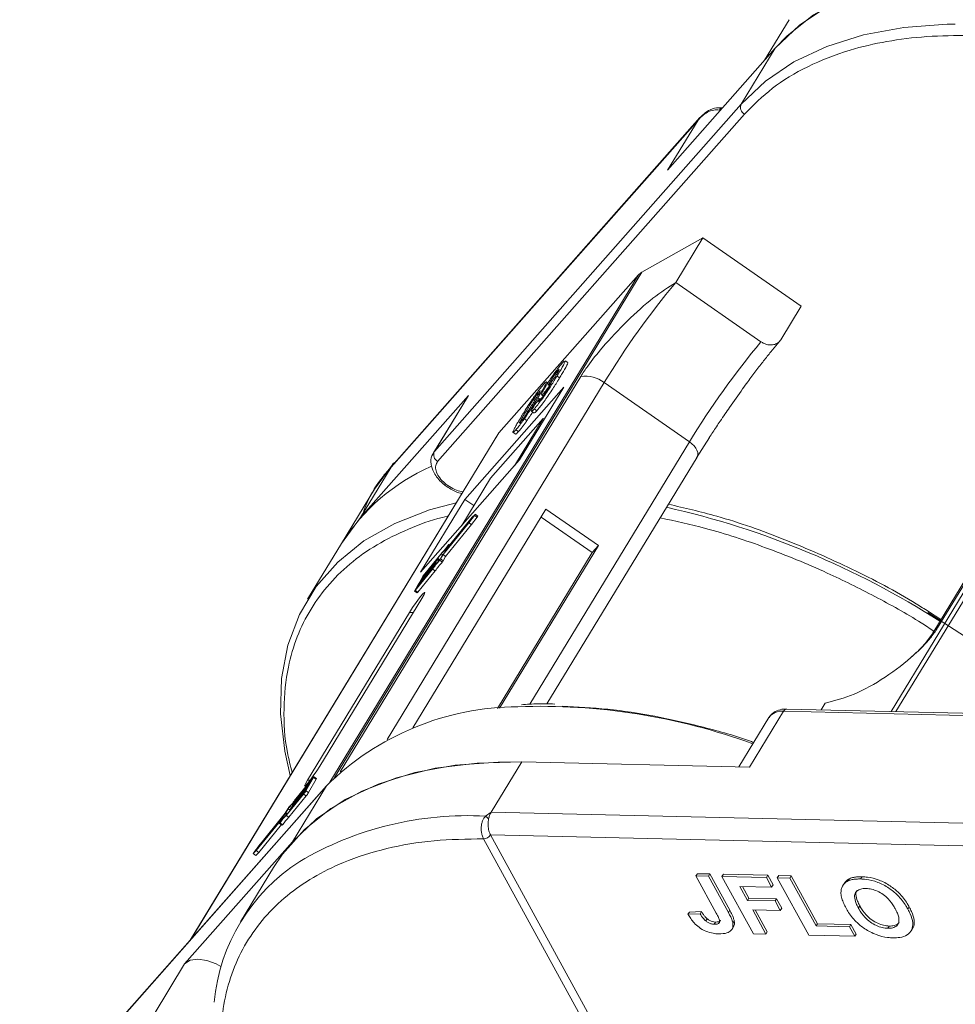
# Model space of a CAD drawing. Header units: millimetres. Extents: x -1004 to 529, y -22 to 1052.
# Tile 52 of 78: x -107 to -61, y 956 to 1004. Entities that reach past the tile are written whole.
import ezdxf

# ---------------------------------------------------------------- set-up
doc = ezdxf.new("R2010")
doc.units = ezdxf.units.MM

msp = doc.modelspace()

# ---------------------------------------------------------------- linework, layer by layer
at = {"color": 7, "linetype": 'Continuous', "lineweight": 15}
for p, q in [((-69.218, 1004.261), (-70.438, 1002.256)), ((-75.243, 996.817), (-69.911, 1002.853)), ((-69.911, 1002.853), (-71.591, 1000.091)), ((-44.675, 1002.139), (-64.187, 970.072)), ((-63.945, 970.066), (-44.418, 1002.158)), ((-71.591, 1000.091), (-86.757, 982.924)), ((-86.601, 982.423), (-71.435, 999.59)), ((-72.619, 999.787), (-72.674, 999.796)), ((-72.518, 999.909), (-72.512, 999.909)), ((-88.896, 982.137), (-73.73, 999.303)), ((-73.637, 999.421), (-88.858, 982.192)), ((-73.73, 999.303), (-75.243, 996.817)), ((-73.73, 999.303), (-73.533, 999.513)), ((-48.297, 996.679), (-62.079, 974.03)), ((-61.886, 974.198), (-48.104, 996.847)), ((-76.512, 991.778), (-73.49, 993.476)), ((-74.834, 991.266), (-73.49, 993.476)), ((-73.49, 993.476), (-68.625, 990.104)), ((-91.706, 966.808), (-76.512, 991.778)), ((-76.669, 991.653), (-91.924, 966.582)), ((-83.576, 983.835), (-76.669, 991.653)), ((-70.619, 988.344), (-74.834, 991.266)), ((-69.634, 988.446), (-68.625, 990.104)), ((-70.128, 987.843), (-69.634, 988.446)), ((-80.444, 987.282), (-80.342, 987.386)), ((-80.171, 987.318), (-80.301, 987.408)), ((-80.629, 986.895), (-80.664, 986.919)), ((-79.524, 986.632), (-91.42, 967.083)), ((-81.019, 986.414), (-80.965, 986.376)), ((-80.571, 986.558), (-80.7, 986.648)), ((-89.096, 968.689), (-78.366, 986.323)), ((-80.364, 986.095), (-85.259, 980.554)), ((-82.549, 982.504), (-80.364, 986.095)), ((-81.37, 986.233), (-81.268, 986.339)), ((-81.153, 986.308), (-81.227, 986.36)), ((-74.15, 983.401), (-78.366, 986.323)), ((-85.077, 985.686), (-90.409, 979.651)), ((-85.133, 985.61), (-86.813, 982.848)), ((-86.757, 982.924), (-85.077, 985.686)), ((-85.077, 985.686), (-85.133, 985.61)), ((-81.865, 985.491), (-81.799, 985.446)), ((-81.808, 985.22), (-81.545, 985.533)), ((-81.569, 985.505), (-81.653, 985.564)), ((-81.594, 985.865), (-81.547, 985.833)), ((-81.464, 985.724), (-81.386, 985.669)), ((-81.824, 985.024), (-81.694, 984.934)), ((-81.384, 984.551), (-83.985, 981.607)), ((-82.808, 982.212), (-81.384, 984.551)), ((-82.316, 984.536), (-82.187, 984.446)), ((-82.215, 984.929), (-82.146, 984.881)), ((-81.956, 984.912), (-81.826, 984.822)), ((-81.384, 984.551), (-81.317, 984.529)), ((-82.732, 983.995), (-82.602, 983.905)), ((-83.632, 983.759), (-98.84, 958.765)), ((-98.809, 958.801), (-83.576, 983.835)), ((-82.87, 983.865), (-82.74, 983.775)), ((-73.807, 982.605), (-73.17, 983.604)), ((-74.15, 983.401), (-82.044, 970.427)), ((-86.757, 982.924), (-86.813, 982.848)), ((-81.203, 970.443), (-73.779, 982.643)), ((-90.409, 979.651), (-88.896, 982.137)), ((-88.85, 982.249), (-89.716, 981.059)), ((-88.896, 982.137), (-88.85, 982.249)), ((-87.444, 976.963), (-82.549, 982.504)), ((-83.985, 981.607), (-85.408, 979.268)), ((-89.716, 981.059), (-91.346, 978.38)), ((-85.259, 980.554), (-87.444, 976.963)), ((-85.259, 980.554), (-84.814, 980.245)), ((-90.409, 979.651), (-91.346, 978.38)), ((-81.247, 980.073), (-87.83, 969.255)), ((-84.938, 979.604), (-86.242, 978.001)), ((-84.898, 979.669), (-86.168, 978.109)), ((-85.054, 979.394), (-84.782, 979.762)), ((-85.031, 979.438), (-84.832, 979.709)), ((-84.832, 979.709), (-84.938, 979.604)), ((-84.919, 979.591), (-84.938, 979.604)), ((-84.924, 979.304), (-84.652, 979.672)), ((-84.753, 979.813), (-84.898, 979.669)), ((-84.782, 979.762), (-84.652, 979.672)), ((-84.62, 979.725), (-84.75, 979.815)), ((-78.958, 977.928), (-81.486, 979.681)), ((-78.652, 978.275), (-81.247, 980.073)), ((-86.336, 977.836), (-85.031, 979.438)), ((-86.335, 977.821), (-85.054, 979.394)), ((-86.205, 977.731), (-84.924, 979.304)), ((-84.924, 979.304), (-85.054, 979.394)), ((-91.346, 978.38), (-93.027, 975.618)), ((-86.245, 978.001), (-86.125, 978.214)), ((-86.171, 978.11), (-86.058, 978.309)), ((-86.058, 978.309), (-86.024, 978.286)), ((-86.017, 978.295), (-86.053, 978.321)), ((-83.545, 970.235), (-78.652, 978.275)), ((-78.652, 978.275), (-78.958, 977.928)), ((-86.425, 977.86), (-87.271, 976.821)), ((-86.381, 977.932), (-87.24, 976.877)), ((-86.475, 977.596), (-86.355, 977.809)), ((-86.455, 977.608), (-86.335, 977.821)), ((-86.354, 977.81), (-86.425, 977.86)), ((-86.205, 977.731), (-86.335, 977.821)), ((-86.326, 977.518), (-86.205, 977.731)), ((-86.248, 977.996), (-86.221, 977.977)), ((-86.216, 977.983), (-86.242, 978.001)), ((-86.169, 978.108), (-86.171, 978.11)), ((-83.646, 970.224), (-78.958, 977.928)), ((-86.835, 977.181), (-87.62, 976.217)), ((-87.589, 976.272), (-86.804, 977.236)), ((-86.726, 977.374), (-87.511, 976.409)), ((-87.48, 976.464), (-86.695, 977.429)), ((-86.617, 977.566), (-87.402, 976.602)), ((-87.371, 976.657), (-86.585, 977.621)), ((-86.815, 977.167), (-86.835, 977.181)), ((-86.801, 977.235), (-86.816, 977.208)), ((-86.795, 977.193), (-86.816, 977.208)), ((-86.801, 977.235), (-86.777, 977.219)), ((-86.773, 977.224), (-86.798, 977.241)), ((-86.684, 977.344), (-86.726, 977.374)), ((-86.692, 977.428), (-86.707, 977.401)), ((-86.664, 977.37), (-86.707, 977.401)), ((-86.644, 977.395), (-86.692, 977.428)), ((-86.64, 977.4), (-86.689, 977.434)), ((-86.546, 977.517), (-86.617, 977.566)), ((-86.582, 977.621), (-86.598, 977.593)), ((-86.524, 977.542), (-86.598, 977.593)), ((-86.503, 977.566), (-86.582, 977.621)), ((-86.499, 977.571), (-86.58, 977.627)), ((-86.5, 977.545), (-86.371, 977.455)), ((-86.326, 977.518), (-86.455, 977.608)), ((-87.351, 976.714), (-87.726, 976.053)), ((-87.708, 976.05), (-86.849, 977.105)), ((-87.676, 976.106), (-86.831, 977.144)), ((-87.578, 975.961), (-86.719, 977.016)), ((-87.308, 976.767), (-87.371, 976.657)), ((-87.291, 976.755), (-87.308, 976.767)), ((-87.271, 976.821), (-87.249, 976.806)), ((-86.719, 977.016), (-86.849, 977.105)), ((-87.62, 976.217), (-87.683, 976.106)), ((-87.598, 976.201), (-87.62, 976.217)), ((-87.511, 976.409), (-87.589, 976.272)), ((-87.489, 976.394), (-87.511, 976.409)), ((-87.402, 976.602), (-87.48, 976.464)), ((-87.38, 976.587), (-87.402, 976.602)), ((-87.74, 976.018), (-87.611, 975.928)), ((-87.578, 975.961), (-87.708, 976.05)), ((-87.683, 976.106), (-87.678, 976.103)), ((-92.422, 967.374), (-87.38, 975.661)), ((-87.992, 974.968), (-93.034, 966.682)), ((-87.992, 974.968), (-87.805, 974.961)), ((-62.367, 974.965), (-60.277, 973.61)), ((-61.723, 974.615), (-62.334, 975.005)), ((-67.637, 970.151), (-67.438, 970.478)), ((-71.179, 967.316), (-69.499, 970.078)), ((-69.499, 970.078), (-37.452, 969.343)), ((-37.288, 969.455), (-69.335, 970.19)), ((-70.231, 969.767), (-71.715, 967.328)), ((-83.959, 965.088), (-82.447, 967.574)), ((-82.447, 967.574), (-71.179, 967.316)), ((-93.74, 965.488), (-92.955, 966.453)), ((-92.877, 966.59), (-93.662, 965.626)), ((-92.79, 966.756), (-93.635, 965.718)), ((-93.631, 965.681), (-92.846, 966.645)), ((-92.759, 966.812), (-93.618, 965.757)), ((-93.115, 966.148), (-92.741, 966.809)), ((-92.901, 966.677), (-93.034, 966.682)), ((-92.985, 966.058), (-92.611, 966.719)), ((-92.955, 966.453), (-92.877, 966.59)), ((-92.846, 966.645), (-92.784, 966.756)), ((-92.785, 966.753), (-92.79, 966.756)), ((-92.741, 966.809), (-92.611, 966.719)), ((-92.596, 966.754), (-92.726, 966.844)), ((-107.262, 949.227), (-92.096, 966.393)), ((-92.068, 966.431), (-107.234, 949.264)), ((-94.086, 964.931), (-93.227, 965.986)), ((-94.041, 965.002), (-93.195, 966.041)), ((-93.096, 966.205), (-93.881, 965.241)), ((-93.85, 965.296), (-93.065, 966.26)), ((-92.096, 966.393), (-93.776, 963.631)), ((-92.987, 966.398), (-93.772, 965.433)), ((-93.227, 965.986), (-93.097, 965.896)), ((-93.158, 966.095), (-93.096, 966.205)), ((-92.985, 966.058), (-93.115, 966.148)), ((-93.065, 966.26), (-92.987, 966.398)), ((-92.096, 966.393), (-92.068, 966.431)), ((-93.956, 964.841), (-93.097, 965.896)), ((-93.668, 965.621), (-93.645, 965.605)), ((-93.666, 965.627), (-93.65, 965.654)), ((-93.641, 965.611), (-93.662, 965.626)), ((-93.614, 965.703), (-93.635, 965.718)), ((-94.13, 965.026), (-95.435, 963.424)), ((-94.132, 965.041), (-95.413, 963.468)), ((-94.011, 965.255), (-94.132, 965.041)), ((-94.065, 964.981), (-94.13, 965.026)), ((-93.991, 965.266), (-94.112, 965.053)), ((-94.04, 965.004), (-94.112, 965.053)), ((-93.886, 965.193), (-93.991, 965.266)), ((-93.886, 965.235), (-93.864, 965.22)), ((-93.884, 965.241), (-93.868, 965.269)), ((-93.859, 965.225), (-93.881, 965.241)), ((-93.777, 965.428), (-93.755, 965.412)), ((-93.775, 965.434), (-93.759, 965.461)), ((-93.75, 965.418), (-93.772, 965.433)), ((-84.228, 964.898), (-83.959, 965.088)), ((-51.912, 964.353), (-83.959, 965.088)), ((-95.569, 963.193), (-94.298, 964.753)), ((-95.529, 963.258), (-94.224, 964.861)), ((-94.413, 964.541), (-94.283, 964.452)), ((-94.295, 964.752), (-94.408, 964.553)), ((-94.262, 964.476), (-94.391, 964.566)), ((-94.221, 964.861), (-94.341, 964.648)), ((-94.296, 964.751), (-94.298, 964.753)), ((-94.192, 964.84), (-94.221, 964.861)), ((-94.188, 964.845), (-94.218, 964.866)), ((-93.956, 964.841), (-94.086, 964.931)), ((-95.439, 963.103), (-94.32, 964.477)), ((-93.776, 963.631), (-99.108, 957.596)), ((-84.328, 963.779), (-84.329, 963.781)), ((-64.154, 926.904), (-84.328, 963.779)), ((-83.985, 963.969), (-51.215, 963.217)), ((-83.984, 963.968), (-63.81, 927.092)), ((-95.717, 963.047), (-95.587, 962.957)), ((-95.713, 963.049), (-95.569, 963.193)), ((-95.583, 962.96), (-95.713, 963.049)), ((-95.413, 963.468), (-95.684, 963.1)), ((-95.435, 963.424), (-95.635, 963.153)), ((-95.635, 963.153), (-95.529, 963.258)), ((-95.583, 962.96), (-95.439, 963.103)), ((-95.439, 963.103), (-95.569, 963.193)), ((-95.409, 963.406), (-95.435, 963.424)), ((-94.714, 962.36), (-96.344, 959.681)), ((-73.763, 962.053), (-73.83, 961.943)), ((-72.825, 960.107), (-73.83, 961.943)), ((-73.83, 961.943), (-73.208, 961.929)), ((-73.763, 962.053), (-73.141, 962.039)), ((-73.141, 962.039), (-73.208, 961.929)), ((-73.208, 961.929), (-72.23, 960.14)), ((-73.141, 962.039), (-72.163, 960.251)), ((-72.478, 962.024), (-72.545, 961.913)), ((-70.993, 959.077), (-72.545, 961.913)), ((-72.545, 961.913), (-70.349, 961.863)), ((-72.478, 962.024), (-70.282, 961.974)), ((-70.282, 961.974), (-70.349, 961.863)), ((-70.349, 961.863), (-70.09, 961.39)), ((-70.282, 961.974), (-70.023, 961.501)), ((-69.743, 961.961), (-69.81, 961.851)), ((-68.258, 959.014), (-69.81, 961.851)), ((-69.81, 961.851), (-69.189, 961.836)), ((-69.743, 961.961), (-69.121, 961.947)), ((-69.121, 961.947), (-69.189, 961.836)), ((-69.189, 961.836), (-67.895, 959.473)), ((-69.121, 961.947), (-67.828, 959.583)), ((-66.244, 961.807), (-66.311, 961.696)), ((-65.623, 961.903), (-65.691, 961.792)), ((-70.09, 961.39), (-71.665, 961.426)), ((-71.665, 961.426), (-71.287, 960.735)), ((-71.536, 961.423), (-71.22, 960.846)), ((-70.023, 961.501), (-70.09, 961.39)), ((-66.51, 961.569), (-66.577, 961.459)), ((-71.22, 960.846), (-71.287, 960.735)), ((-71.287, 960.735), (-69.919, 960.704)), ((-71.22, 960.846), (-69.852, 960.815)), ((-69.852, 960.815), (-69.919, 960.704)), ((-69.919, 960.704), (-69.661, 960.231)), ((-69.852, 960.815), (-69.594, 960.342)), ((-74.159, 960.159), (-74.226, 960.049)), ((-74.159, 960.159), (-73.557, 960.181)), ((-73.557, 960.181), (-73.624, 960.071)), ((-72.163, 960.251), (-72.23, 960.14)), ((-69.661, 960.231), (-71.028, 960.263)), ((-71.028, 960.263), (-70.372, 959.063)), ((-70.899, 960.26), (-70.304, 959.173)), ((-69.594, 960.342), (-69.661, 960.231)), ((-65.803, 960.36), (-65.736, 960.47)), ((-63.287, 960.409), (-63.355, 960.298)), ((-73.624, 960.071), (-74.226, 960.049)), ((-73.28, 959.827), (-73.347, 959.716)), ((-72.861, 959.663), (-72.929, 959.552)), ((-71.938, 959.713), (-72.006, 959.603)), ((-72.049, 959.314), (-71.982, 959.425)), ((-70.372, 959.063), (-70.304, 959.173)), ((-67.828, 959.583), (-67.895, 959.473)), ((-67.895, 959.473), (-66.238, 959.434)), ((-67.828, 959.583), (-66.17, 959.545)), ((-66.17, 959.545), (-66.238, 959.434)), ((-66.238, 959.434), (-65.979, 958.962)), ((-66.17, 959.545), (-65.912, 959.072)), ((-64.282, 959.466), (-64.35, 959.355)), ((-63.2, 959.22), (-63.133, 959.331)), ((-70.372, 959.063), (-70.993, 959.077)), ((-65.979, 958.962), (-68.258, 959.014)), ((-65.979, 958.962), (-65.912, 959.072)), ((-99.108, 957.596), (-100.621, 955.11))]:
    msp.add_line(p, q, dxfattribs=at)
at = {"color": 7, "linetype": 'Continuous', "lineweight": 15, "flags": 128}
for points in [[(-58.581, 1006.796), (-60.788, 1006.744), (-62.856, 1006.484), (-64.764, 1006.019), (-66.491, 1005.355), (-68.016, 1004.498), (-69.325, 1003.458), (-69.911, 1002.853)], [(-48.831, 1004.936), (-50.171, 1005.368), (-52.662, 1006.029), (-55.105, 1006.49), (-57.472, 1006.746), (-59.737, 1006.795), (-61.875, 1006.635), (-63.864, 1006.269), (-65.68, 1005.701), (-67.305, 1004.936), (-68.72, 1003.983), (-69.911, 1002.853)], [(-61.011, 1004.04), (-61.417, 1004.033), (-63.556, 1003.873), (-65.544, 1003.507), (-67.361, 1002.938), (-68.986, 1002.174), (-70.401, 1001.221), (-71.591, 1000.091)], [(-74.15, 983.401), (-74.029, 983.306), (-73.925, 983.202), (-73.841, 983.092), (-73.781, 982.981), (-73.747, 982.873), (-73.74, 982.771), (-73.76, 982.681), (-73.779, 982.643)], [(-85.683, 980.389), (-87.004, 980.036), (-88.723, 979.365), (-90.242, 978.502), (-91.543, 977.456), (-92.612, 976.239), (-93.437, 974.864), (-94.009, 973.347), (-94.322, 971.703), (-94.373, 969.95), (-94.16, 968.109), (-93.89, 966.902)], [(-84.753, 979.813), (-84.75, 979.815), (-84.749, 979.814), (-84.751, 979.81), (-84.754, 979.803), (-84.76, 979.794), (-84.767, 979.784), (-84.774, 979.773), (-84.782, 979.762)], [(-86.075, 978.296), (-86.069, 978.304), (-86.063, 978.311), (-86.058, 978.317), (-86.055, 978.32), (-86.053, 978.321), (-86.053, 978.319), (-86.055, 978.315), (-86.058, 978.309)], [(-86.242, 978.001), (-86.244, 977.999), (-86.246, 977.997), (-86.247, 977.996), (-86.248, 977.996), (-86.248, 977.996), (-86.248, 977.997), (-86.247, 977.999), (-86.245, 978.001)], [(-86.168, 978.109), (-86.17, 978.107), (-86.171, 978.105), (-86.173, 978.104), (-86.173, 978.104), (-86.173, 978.104), (-86.173, 978.105), (-86.172, 978.107), (-86.171, 978.11)], [(-86.804, 977.236), (-86.802, 977.238), (-86.8, 977.24), (-86.799, 977.241), (-86.798, 977.241), (-86.798, 977.241), (-86.799, 977.24), (-86.8, 977.238), (-86.801, 977.235)], [(-86.695, 977.429), (-86.693, 977.431), (-86.691, 977.433), (-86.69, 977.434), (-86.689, 977.434), (-86.689, 977.434), (-86.689, 977.432), (-86.69, 977.431), (-86.692, 977.428)], [(-86.585, 977.621), (-86.584, 977.624), (-86.582, 977.625), (-86.581, 977.626), (-86.58, 977.627), (-86.58, 977.626), (-86.58, 977.625), (-86.581, 977.623), (-86.582, 977.621)], [(-87.38, 975.661), (-87.274, 975.846), (-87.232, 975.95), (-87.258, 975.957), (-87.35, 975.867), (-87.492, 975.692), (-87.664, 975.46), (-87.84, 975.206), (-87.992, 974.968)], [(-87.708, 976.05), (-87.719, 976.036), (-87.729, 976.026), (-87.736, 976.02), (-87.74, 976.018), (-87.741, 976.021), (-87.739, 976.028), (-87.734, 976.039), (-87.726, 976.053)], [(-87.683, 976.106), (-87.685, 976.102), (-87.687, 976.098), (-87.688, 976.096), (-87.687, 976.095), (-87.686, 976.095), (-87.684, 976.097), (-87.68, 976.101), (-87.676, 976.106)], [(-94.714, 962.36), (-94.267, 963.025), (-93.19, 964.237), (-91.882, 965.276), (-90.356, 966.133), (-88.63, 966.798), (-86.722, 967.262), (-84.653, 967.522), (-82.447, 967.574)], [(-93.776, 963.631), (-92.586, 964.761), (-91.171, 965.714), (-89.546, 966.479), (-87.729, 967.048), (-85.741, 967.414), (-83.603, 967.573), (-82.447, 967.574)], [(-93.034, 966.682), (-93.139, 966.497), (-93.182, 966.393), (-93.155, 966.385), (-93.064, 966.476), (-92.921, 966.65), (-92.749, 966.882), (-92.574, 967.137), (-92.422, 967.374)], [(-92.784, 966.756), (-92.781, 966.76), (-92.78, 966.764), (-92.779, 966.766), (-92.779, 966.767), (-92.78, 966.767), (-92.783, 966.765), (-92.786, 966.761), (-92.79, 966.756)], [(-92.759, 966.812), (-92.747, 966.826), (-92.737, 966.836), (-92.73, 966.842), (-92.726, 966.844), (-92.725, 966.841), (-92.728, 966.834), (-92.733, 966.823), (-92.741, 966.809)], [(-93.662, 965.626), (-93.664, 965.624), (-93.666, 965.622), (-93.667, 965.621), (-93.668, 965.621), (-93.668, 965.621), (-93.668, 965.622), (-93.667, 965.624), (-93.666, 965.627)], [(-93.881, 965.241), (-93.883, 965.238), (-93.884, 965.237), (-93.886, 965.236), (-93.886, 965.235), (-93.886, 965.236), (-93.886, 965.237), (-93.885, 965.239), (-93.884, 965.241)], [(-93.772, 965.433), (-93.774, 965.431), (-93.775, 965.429), (-93.776, 965.428), (-93.777, 965.428), (-93.777, 965.428), (-93.777, 965.43), (-93.776, 965.431), (-93.775, 965.434)], [(-94.391, 964.566), (-94.398, 964.558), (-94.403, 964.551), (-94.408, 964.545), (-94.411, 964.542), (-94.413, 964.541), (-94.413, 964.543), (-94.411, 964.547), (-94.408, 964.553)], [(-94.298, 964.753), (-94.296, 964.755), (-94.295, 964.757), (-94.294, 964.758), (-94.293, 964.758), (-94.293, 964.758), (-94.293, 964.757), (-94.294, 964.755), (-94.295, 964.752)], [(-94.224, 964.861), (-94.222, 964.863), (-94.22, 964.865), (-94.219, 964.866), (-94.219, 964.866), (-94.218, 964.866), (-94.219, 964.865), (-94.22, 964.863), (-94.221, 964.861)], [(-95.713, 963.049), (-95.716, 963.047), (-95.717, 963.048), (-95.715, 963.052), (-95.712, 963.059), (-95.706, 963.068), (-95.7, 963.078), (-95.692, 963.089), (-95.684, 963.1)], [(-95.587, 962.957), (-95.586, 962.957), (-95.583, 962.96)], [(-99.108, 957.596), (-98.841, 957.772), (-98.462, 957.832), (-98.014, 957.77), (-97.543, 957.592), (-97.311, 957.463)]]:
    msp.add_lwpolyline(points, dxfattribs=at)
at = {"color": 7, "linetype": 'Continuous', "lineweight": 15}
for centre, radius, start, end in [((-71.237, 999.926), 0.39, 155.0902, 239.5465), ((-72.508, 999.733), 0.177, 93.0226, 158.99), ((-76.222, 991.253), 0.6, 118.9308, 138.191), ((-43.209, 964.939), 41.15, 140.2234, 148.6896), ((-38.993, 962.016), 41.15, 140.2234, 148.6896), ((-79.314, 985.092), 1.554, 52.3903, 97.7701), ((-83.177, 983.482), 0.533, 138.5082, 148.6596), ((-86.403, 982.76), 0.39, 155.0902, 239.5465), ((-82.925, 973.059), 9.962, 113.7767, 147.7144), ((-88.659, 982.104), 0.239, 108.7231, 142.7767), ((-84.519, 939.019), 42.167, 57.3602, 77.3538), ((-84.771, 979.781), 0.161, 317.4957, 339.807), ((-88.03, 979.526), 2.313, 313.9305, 325.4603), ((-87.87, 979.492), 2.157, 313.6525, 326.3116), ((-86.157, 977.692), 0.229, 141.3571, 149.572), ((-83.808, 975.052), 3.669, 137.205, 145.9654), ((-87.014, 977.324), 0.229, 321.3571, 329.572), ((-83.082, 974.558), 4.554, 138.1617, 145.4018), ((-86.905, 977.517), 0.229, 321.3571, 329.572), ((-83.678, 974.962), 3.669, 137.205, 145.9654), ((-86.796, 977.71), 0.229, 321.3571, 329.572), ((-86.786, 977.797), 0.381, 318.5508, 330.2191), ((-86.656, 977.707), 0.381, 318.5508, 330.2191), ((-86.165, 976.017), 1.376, 141.3571, 149.572), ((-86.913, 976.535), 0.459, 141.3571, 149.572), ((-87.651, 976.003), 0.0844, 298.6952, 330.18), ((-61.708, 973.799), 0.437, 114.0436, 148.1804), ((-82.588, 956.798), 13.508, 90.1892, 134.7394), ((-81.54, 939.453), 30.873, 70.0701, 92.0281), ((-69.611, 969.324), 0.762, 81.5639, 144.4913), ((-69.319, 969.991), 0.199, 94.3757, 154.3004), ((-92.662, 966.761), 0.0658, 320.7224, 354.0556), ((-94.302, 966.845), 1.376, 321.3571, 329.572), ((-93.554, 966.327), 0.459, 321.3571, 329.572), ((-94.172, 966.755), 1.376, 321.3571, 329.572), ((-97.384, 968.304), 4.554, 318.1617, 325.4018), ((-96.658, 967.81), 3.669, 317.205, 325.9654), ((-93.561, 965.345), 0.229, 141.3571, 149.572), ((-93.452, 965.538), 0.229, 141.3571, 149.572), ((-92.436, 963.336), 2.313, 133.9305, 145.4603), ((-94.309, 965.17), 0.229, 321.3571, 329.572), ((-93.681, 965.065), 0.381, 138.5508, 150.2191), ((-93.671, 965.152), 0.229, 141.3571, 149.572), ((-92.597, 963.37), 2.157, 133.6525, 146.3116), ((-92.467, 963.28), 2.157, 133.6525, 146.3116), ((-85.108, 948.527), 16.395, 86.9243, 120.4678), ((-84.671, 964.287), 0.755, 38.6077, 54.0154), ((-94.327, 964.512), 0.0747, 306.0131, 331.5576), ((-84.339, 964.208), 0.427, 271.2703, 325.9023), ((-84.338, 964.205), 0.426, 271.2927, 326.073), ((-88.4, 954.846), 9.286, 122.7328, 174.6662)]:
    msp.add_arc(centre, radius, start, end, dxfattribs=at)
for points, knots in [([(-71.435, 999.59), (-70.994, 1000.033), (-70.098, 1000.933), (-68.335, 1001.991), (-66.414, 1002.746), (-64.416, 1003.214), (-62.43, 1003.461), (-60.293, 1003.496), (-58.704, 1003.429), (-57.82, 1003.294), (-57.716, 1003.278)], [0, 0, 0, 0, 0.152586, 0.309904, 0.471653, 0.598087, 0.724541, 0.853665, 0.98281, 1, 1, 1, 1]), ([(-72.674, 999.796), (-72.767, 999.8), (-72.972, 999.808), (-73.369, 999.67), (-73.589, 999.447), (-73.73, 999.303)], [0, 0, 0, 0, 0.227063, 0.501587, 1, 1, 1, 1]), ([(-72.517, 999.909), (-72.654, 999.912), (-72.874, 999.915), (-73.159, 999.799), (-73.401, 999.658), (-73.553, 999.504), (-73.648, 999.409)], [0, 0, 0, 0, 0.316139, 0.50936, 0.694909, 1, 1, 1, 1]), ([(-74.834, 991.266), (-75.198, 991.034), (-75.926, 990.57), (-77.225, 989.407), (-78.339, 988.218), (-79.118, 987.255), (-79.414, 986.801), (-79.524, 986.632)], [0, 0, 0, 0, 0.2490962, 0.4982428, 0.745205, 0.90541, 1, 1, 1, 1]), ([(-69.634, 988.446), (-69.679, 988.389), (-69.769, 988.275), (-69.981, 988.187), (-70.222, 988.176), (-70.444, 988.236), (-70.569, 988.313), (-70.619, 988.344)], [0, 0, 0, 0, 0.214694, 0.429388, 0.644082, 0.858775, 1, 1, 1, 1]), ([(-80.305, 987.402), (-80.302, 987.403), (-80.283, 987.412), (-80.305, 987.345), (-80.406, 987.141), (-80.562, 986.875), (-80.681, 986.681), (-80.7, 986.648)], [0, 0, 0, 0, 0.035237, 0.23577, 0.461182, 0.910301, 1, 1, 1, 1]), ([(-72.171, 985.1), (-71.955, 985.409), (-71.652, 985.841), (-71.216, 986.44), (-70.865, 986.911), (-70.479, 987.414), (-70.249, 987.701), (-70.132, 987.846)], [0, 0, 0, 0, 0.299975, 0.419356, 0.612738, 0.804626, 1, 1, 1, 1]), ([(-81.267, 986.125), (-81.22, 986.202), (-81.124, 986.357), (-80.946, 986.625), (-80.76, 986.885), (-80.582, 987.121), (-80.491, 987.227), (-80.444, 987.282)], [0, 0, 0, 0, 0.197927, 0.397728, 0.597413, 0.790584, 1, 1, 1, 1]), ([(-81.019, 986.414), (-80.989, 986.463), (-80.94, 986.541), (-80.857, 986.666), (-80.788, 986.763), (-80.719, 986.854), (-80.683, 986.895), (-80.664, 986.919)], [0, 0, 0, 0, 0.29132, 0.465539, 0.641632, 0.798664, 1, 1, 1, 1]), ([(-80.664, 986.919), (-80.645, 986.938), (-80.608, 986.978), (-80.594, 986.973), (-80.608, 986.931), (-80.652, 986.85), (-80.691, 986.785), (-80.709, 986.755)], [0, 0, 0, 0, 0.2079545, 0.4204057, 0.6273197, 0.8277075, 1, 1, 1, 1]), ([(-80.571, 986.558), (-80.527, 986.631), (-80.394, 986.85), (-80.239, 987.12), (-80.159, 987.293), (-80.172, 987.304), (-80.177, 987.309)], [0, 0, 0, 0, 0.202278, 0.609945, 0.832632, 1, 1, 1, 1]), ([(-80.7, 986.648), (-80.746, 986.574), (-80.884, 986.349), (-81.098, 986.01), (-81.354, 985.633), (-81.562, 985.346), (-81.721, 985.142), (-81.796, 985.055), (-81.824, 985.024)], [0, 0, 0, 0, 0.142337, 0.429127, 0.589943, 0.751205, 0.909895, 1, 1, 1, 1]), ([(-81.694, 984.934), (-81.649, 984.986), (-81.56, 985.091), (-81.384, 985.322), (-81.19, 985.592), (-80.938, 985.968), (-80.735, 986.29), (-80.604, 986.504), (-80.571, 986.558)], [0, 0, 0, 0, 0.14324, 0.28761, 0.430449, 0.591135, 0.89544, 1, 1, 1, 1]), ([(-81.065, 986.252), (-81.084, 986.232), (-81.119, 986.194), (-81.137, 986.19), (-81.127, 986.224), (-81.087, 986.301), (-81.044, 986.371), (-81.019, 986.414)], [0, 0, 0, 0, 0.213937, 0.398075, 0.583091, 0.751666, 1, 1, 1, 1]), ([(-80.709, 986.755), (-80.737, 986.71), (-80.784, 986.633), (-80.867, 986.51), (-80.941, 986.408), (-81.011, 986.316), (-81.047, 986.273), (-81.065, 986.252)], [0, 0, 0, 0, 0.267394, 0.447214, 0.627122, 0.813065, 1, 1, 1, 1]), ([(-81.786, 985.693), (-81.755, 985.736), (-81.693, 985.824), (-81.603, 985.946), (-81.517, 986.057), (-81.453, 986.137), (-81.404, 986.194), (-81.382, 986.22), (-81.37, 986.233)], [0, 0, 0, 0, 0.193776, 0.3936, 0.587864, 0.788908, 0.894169, 1, 1, 1, 1]), ([(-81.232, 986.352), (-81.229, 986.354), (-81.211, 986.363), (-81.234, 986.297), (-81.352, 986.062), (-81.525, 985.775), (-81.653, 985.564)], [0, 0, 0, 0, 0.039973, 0.223689, 0.427248, 1, 1, 1, 1]), ([(-81.569, 985.426), (-81.551, 985.448), (-81.514, 985.491), (-81.434, 985.599), (-81.334, 985.741), (-81.179, 985.979), (-81.07, 986.154), (-80.996, 986.274)], [0, 0, 0, 0, 0.112015, 0.224355, 0.367768, 0.565827, 1, 1, 1, 1]), ([(-81.467, 985.73), (-81.464, 985.749), (-81.458, 985.789), (-81.378, 985.941), (-81.301, 986.07), (-81.267, 986.125)], [0, 0, 0, 0, 0.34905, 0.718163, 1, 1, 1, 1]), ([(-80.996, 986.274), (-81.026, 986.231), (-81.088, 986.144), (-81.163, 986.044), (-81.219, 985.972), (-81.258, 985.922), (-81.295, 985.878), (-81.318, 985.852), (-81.329, 985.839)], [0, 0, 0, 0, 0.243491, 0.496266, 0.61821, 0.741704, 0.870158, 1, 1, 1, 1]), ([(-82.451, 984.662), (-82.405, 984.737), (-82.302, 984.906), (-82.102, 985.224), (-81.917, 985.506), (-81.799, 985.675), (-81.786, 985.693)], [0, 0, 0, 0, 0.236731, 0.537555, 0.949668, 1, 1, 1, 1]), ([(-81.653, 985.564), (-81.699, 985.489), (-81.802, 985.32), (-81.998, 985.009), (-82.182, 984.729), (-82.299, 984.56), (-82.316, 984.536)], [0, 0, 0, 0, 0.237281, 0.538591, 0.932677, 1, 1, 1, 1]), ([(-82.215, 984.929), (-82.193, 984.966), (-82.148, 985.04), (-82.085, 985.142), (-82.028, 985.234), (-81.976, 985.317), (-81.923, 985.402), (-81.884, 985.462), (-81.865, 985.491)], [0, 0, 0, 0, 0.205942, 0.411959, 0.558149, 0.704502, 0.851801, 1, 1, 1, 1]), ([(-81.594, 985.865), (-81.579, 985.882), (-81.551, 985.912), (-81.536, 985.915), (-81.551, 985.873), (-81.614, 985.754), (-81.736, 985.549), (-81.836, 985.385), (-81.886, 985.302)], [0, 0, 0, 0, 0.104614, 0.188814, 0.273512, 0.444127, 0.719481, 1, 1, 1, 1]), ([(-81.865, 985.491), (-81.834, 985.538), (-81.785, 985.613), (-81.71, 985.72), (-81.649, 985.799), (-81.614, 985.843), (-81.596, 985.863), (-81.594, 985.865)], [0, 0, 0, 0, 0.334804, 0.542561, 0.750382, 0.970721, 1, 1, 1, 1]), ([(-81.545, 985.533), (-81.568, 985.493), (-81.604, 985.43), (-81.616, 985.4), (-81.62, 985.39)], [0, 0, 0, 0, 0.651561, 1, 1, 1, 1]), ([(-81.329, 985.839), (-81.368, 985.797), (-81.437, 985.721), (-81.452, 985.728), (-81.459, 985.732)], [0, 0, 0, 0, 0.559772, 1, 1, 1, 1]), ([(-81.886, 985.302), (-81.908, 985.265), (-81.954, 985.191), (-82.016, 985.089), (-82.074, 984.996), (-82.126, 984.912), (-82.179, 984.827), (-82.218, 984.767), (-82.237, 984.737)], [0, 0, 0, 0, 0.20527, 0.410616, 0.55715, 0.703844, 0.851471, 1, 1, 1, 1]), ([(-81.824, 985.024), (-81.861, 984.983), (-81.93, 984.909), (-81.965, 984.901), (-81.945, 984.971), (-81.88, 985.096), (-81.824, 985.194), (-81.808, 985.22)], [0, 0, 0, 0, 0.242788, 0.438865, 0.634801, 0.900936, 1, 1, 1, 1]), ([(-81.618, 985.387), (-81.617, 985.385), (-81.616, 985.378), (-81.596, 985.397), (-81.576, 985.418), (-81.569, 985.426)], [0, 0, 0, 0, 0.298729, 0.735471, 1, 1, 1, 1]), ([(-73.172, 983.606), (-73.115, 983.695), (-72.944, 983.96), (-72.61, 984.462), (-72.326, 984.874), (-72.171, 985.1)], [0, 0, 0, 0, 0.184158, 0.553485, 1, 1, 1, 1]), ([(-82.874, 983.906), (-82.868, 983.922), (-82.855, 983.955), (-82.808, 984.048), (-82.733, 984.187), (-82.635, 984.356), (-82.539, 984.516), (-82.48, 984.614), (-82.451, 984.662)], [0, 0, 0, 0, 0.118441, 0.239346, 0.459593, 0.684925, 0.84224, 1, 1, 1, 1]), ([(-82.316, 984.536), (-82.347, 984.492), (-82.409, 984.405), (-82.499, 984.283), (-82.585, 984.171), (-82.65, 984.092), (-82.698, 984.035), (-82.721, 984.008), (-82.732, 983.995)], [0, 0, 0, 0, 0.193769, 0.393564, 0.587886, 0.789131, 0.894283, 1, 1, 1, 1]), ([(-82.508, 984.364), (-82.526, 984.345), (-82.555, 984.314), (-82.565, 984.318), (-82.546, 984.366), (-82.482, 984.486), (-82.359, 984.691), (-82.264, 984.849), (-82.215, 984.929)], [0, 0, 0, 0, 0.12537, 0.20229, 0.279179, 0.464758, 0.730582, 1, 1, 1, 1]), ([(-82.237, 984.737), (-82.268, 984.691), (-82.317, 984.616), (-82.392, 984.51), (-82.451, 984.431), (-82.488, 984.387), (-82.505, 984.367), (-82.508, 984.364)], [0, 0, 0, 0, 0.333678, 0.540413, 0.747264, 0.961209, 1, 1, 1, 1]), ([(-82.187, 984.446), (-82.157, 984.489), (-82.096, 984.577), (-81.998, 984.722), (-81.935, 984.819), (-81.9, 984.873)], [0, 0, 0, 0, 0.300956, 0.607795, 1, 1, 1, 1]), ([(-81.819, 984.833), (-81.817, 984.826), (-81.813, 984.81), (-81.757, 984.863), (-81.71, 984.916), (-81.694, 984.934)], [0, 0, 0, 0, 0.331551, 0.773583, 1, 1, 1, 1]), ([(-82.732, 983.995), (-82.752, 983.973), (-82.791, 983.929), (-82.837, 983.885), (-82.869, 983.862), (-82.88, 983.866), (-82.88, 983.883), (-82.876, 983.898), (-82.874, 983.906)], [0, 0, 0, 0, 0.192635, 0.388697, 0.582015, 0.783044, 0.890959, 1, 1, 1, 1]), ([(-82.602, 983.905), (-82.581, 983.93), (-82.538, 983.979), (-82.463, 984.071), (-82.379, 984.18), (-82.302, 984.284), (-82.237, 984.374), (-82.204, 984.422), (-82.187, 984.446)], [0, 0, 0, 0, 0.193594, 0.390501, 0.584817, 0.78683, 0.892868, 1, 1, 1, 1]), ([(-82.74, 983.776), (-82.74, 983.776), (-82.736, 983.773), (-82.711, 983.792), (-82.674, 983.827), (-82.636, 983.868), (-82.613, 983.893), (-82.602, 983.905)], [0, 0, 0, 0, 0.021981, 0.3326428, 0.6543904, 0.8266922, 1, 1, 1, 1]), ([(-86.794, 982.853), (-86.812, 982.832), (-86.917, 982.712), (-86.954, 982.395), (-86.878, 982.034), (-86.705, 981.721), (-86.446, 981.405), (-86.034, 981.082), (-85.639, 980.893), (-85.431, 980.845), (-85.408, 980.84)], [0, 0, 0, 0, 0.033181, 0.191053, 0.354021, 0.467195, 0.583165, 0.778314, 0.975732, 1, 1, 1, 1]), ([(-88.914, 982.139), (-89.046, 981.989), (-89.51, 981.46), (-89.969, 980.715), (-90.213, 980.083), (-90.274, 979.923)], [0, 0, 0, 0, 0.227652, 0.804259, 1, 1, 1, 1]), ([(-88.85, 982.249), (-88.835, 982.273), (-88.813, 982.31), (-88.772, 982.34), (-88.758, 982.35)], [0, 0, 0, 0, 0.661241, 1, 1, 1, 1]), ([(-88.655, 982.422), (-88.66, 982.42), (-88.705, 982.401), (-88.739, 982.372), (-88.769, 982.346)], [0, 0, 0, 0, 0.11285, 1, 1, 1, 1]), ([(-85.357, 980.923), (-85.46, 980.946), (-85.682, 980.994), (-86.022, 981.172), (-86.327, 981.408), (-86.562, 981.682), (-86.697, 981.967), (-86.721, 982.233), (-86.64, 982.361), (-86.601, 982.423)], [0, 0, 0, 0, 0.1279015, 0.2772696, 0.418601, 0.5599324, 0.7093005, 0.8586686, 1, 1, 1, 1]), ([(-62.334, 975.005), (-62.535, 975.136), (-63.75, 975.921), (-66.135, 977.148), (-69.438, 978.613), (-72.501, 979.692), (-74.401, 980.129), (-75.197, 980.312)], [0, 0, 0, 0, 0.05005, 0.300911, 0.556376, 0.814208, 1, 1, 1, 1]), ([(-93.793, 967.061), (-93.877, 967.39), (-94.156, 968.474), (-94.245, 970.234), (-94.062, 972.144), (-93.576, 973.78), (-92.894, 975.162), (-91.974, 976.412), (-90.817, 977.511), (-89.451, 978.447), (-87.873, 979.174), (-86.74, 979.596), (-86.101, 979.721), (-86.088, 979.723)], [0, 0, 0, 0, 0.053302, 0.175611, 0.301366, 0.399664, 0.497978, 0.598368, 0.698773, 0.799163, 0.899569, 0.997867, 1, 1, 1, 1]), ([(-75.606, 979.64), (-74.859, 979.479), (-73.139, 979.108), (-70.358, 978.193), (-67.55, 977.048), (-64.984, 975.77), (-63.221, 974.798), (-62.279, 974.179), (-62.072, 974.042)], [0, 0, 0, 0, 0.16608, 0.381967, 0.603934, 0.777439, 0.950971, 1, 1, 1, 1]), ([(-67.438, 970.478), (-66.972, 970.602), (-66.039, 970.848), (-64.466, 971.721), (-63.172, 972.72), (-62.304, 973.588), (-61.999, 974.033), (-61.886, 974.198)], [0, 0, 0, 0, 0.249096, 0.498243, 0.745205, 0.90541, 1, 1, 1, 1]), ([(-62.081, 974.03), (-62.084, 974.024), (-62.168, 973.859), (-62.452, 973.496), (-62.812, 973.084), (-63.076, 972.854), (-63.147, 972.793)], [0, 0, 0, 0, 0.014876, 0.423831, 0.846052, 1, 1, 1, 1]), ([(-80.814, 970.437), (-81.095, 970.446), (-81.66, 970.465), (-82.189, 970.424), (-82.454, 970.402)], [0, 0, 0, 0, 0.498202, 1, 1, 1, 1]), ([(-70.977, 968.541), (-71.012, 968.554), (-71.843, 968.863), (-73.484, 969.314), (-75.867, 969.866), (-78.214, 970.22), (-79.703, 970.293), (-80.447, 970.329)], [0, 0, 0, 0, 0.010564, 0.254057, 0.502691, 0.751365, 1, 1, 1, 1]), ([(-69.333, 970.183), (-69.362, 970.186), (-69.51, 970.2), (-69.758, 970.143), (-70.047, 970.012), (-70.16, 969.847), (-70.21, 969.775)], [0, 0, 0, 0, 0.0814297, 0.4012931, 0.7397036, 1, 1, 1, 1]), ([(-84.329, 963.781), (-84.355, 963.837), (-84.402, 963.937), (-84.443, 964.133), (-84.453, 964.325), (-84.43, 964.509), (-84.385, 964.663), (-84.319, 964.796), (-84.257, 964.866), (-84.228, 964.898)], [0, 0, 0, 0, 0.172016, 0.312756, 0.499599, 0.630391, 0.758026, 0.889228, 1, 1, 1, 1]), ([(-84.082, 964.758), (-84.093, 964.671), (-84.117, 964.496), (-84.087, 964.229), (-84.032, 964.058), (-83.991, 963.981), (-83.985, 963.969)], [0, 0, 0, 0, 0.313335, 0.626691, 0.940048, 1, 1, 1, 1]), ([(-64.154, 926.904), (-65.021, 926.958), (-66.783, 927.067), (-69.614, 927.588), (-72.344, 928.326), (-74.903, 929.228), (-77.251, 930.222), (-79.582, 931.379), (-82.63, 933.125), (-85.508, 935.132), (-88.112, 937.321), (-90.071, 939.187), (-91.965, 941.279), (-93.686, 943.558), (-95.077, 945.82), (-96.156, 948.075), (-96.917, 950.332), (-97.293, 952.389), (-97.353, 954.212), (-97.169, 955.8), (-96.748, 957.293), (-95.864, 959.128), (-94.521, 960.68), (-92.775, 961.896), (-91.151, 962.703), (-89.17, 963.332), (-86.844, 963.735), (-85.158, 963.765), (-84.328, 963.779)], [0, 0, 0, 0, 0.038862, 0.078912, 0.1200677, 0.1522272, 0.1843815, 0.2172151, 0.2500433, 0.3156185, 0.347778, 0.3799323, 0.4210926, 0.4611415, 0.5, 0.5388632, 0.578912, 0.6200677, 0.6522272, 0.6843815, 0.7172151, 0.7500433, 0.8156185, 0.847778, 0.8799323, 0.9210926, 0.9611404, 1, 1, 1, 1]), ([(-83.985, 963.969), (-83.985, 963.969), (-83.985, 963.968), (-83.985, 963.968), (-83.984, 963.968), (-83.984, 963.968)], [0, 0, 0, 0, 0.384699, 0.69235, 1, 1, 1, 1]), ([(-66.664, 961.073), (-66.663, 961.14), (-66.66, 961.275), (-66.576, 961.492), (-66.447, 961.631), (-66.325, 961.689), (-66.311, 961.696)], [0, 0, 0, 0, 0.250896, 0.502166, 0.940512, 1, 1, 1, 1]), ([(-66.506, 961.567), (-66.445, 961.649), (-66.375, 961.744), (-66.258, 961.8), (-66.244, 961.807)], [0, 0, 0, 0, 0.874905, 1, 1, 1, 1]), ([(-66.311, 961.696), (-66.278, 961.71), (-66.214, 961.736), (-66.11, 961.761), (-66.007, 961.778), (-65.905, 961.788), (-65.8, 961.794), (-65.727, 961.793), (-65.691, 961.792)], [0, 0, 0, 0, 0.185429, 0.37219, 0.527708, 0.683877, 0.841678, 1, 1, 1, 1]), ([(-66.244, 961.807), (-66.211, 961.82), (-66.146, 961.847), (-66.042, 961.871), (-65.94, 961.889), (-65.838, 961.899), (-65.733, 961.904), (-65.66, 961.903), (-65.623, 961.903)], [0, 0, 0, 0, 0.185429, 0.37219, 0.527708, 0.683877, 0.841678, 1, 1, 1, 1]), ([(-65.691, 961.792), (-65.603, 961.788), (-65.338, 961.774), (-64.854, 961.654), (-64.303, 961.368), (-63.807, 960.961), (-63.52, 960.589), (-63.387, 960.354), (-63.355, 960.298)], [0, 0, 0, 0, 0.101398, 0.306996, 0.506144, 0.685262, 0.924557, 1, 1, 1, 1]), ([(-65.623, 961.903), (-65.536, 961.898), (-65.27, 961.884), (-64.787, 961.764), (-64.236, 961.479), (-63.74, 961.071), (-63.453, 960.7), (-63.319, 960.465), (-63.287, 960.409)], [0, 0, 0, 0, 0.101398, 0.306996, 0.506144, 0.685262, 0.924557, 1, 1, 1, 1]), ([(-65.803, 960.36), (-65.842, 960.436), (-65.94, 960.627), (-66.012, 960.896), (-65.957, 961.127), (-65.804, 961.266), (-65.607, 961.318), (-65.471, 961.319), (-65.424, 961.319)], [0, 0, 0, 0, 0.158617, 0.400864, 0.573059, 0.745486, 0.912985, 1, 1, 1, 1]), ([(-65.736, 960.47), (-65.775, 960.546), (-65.874, 960.738), (-65.934, 960.999), (-65.921, 961.183), (-65.87, 961.229), (-65.868, 961.23)], [0, 0, 0, 0, 0.274858, 0.694634, 0.993023, 1, 1, 1, 1]), ([(-65.424, 961.319), (-65.335, 961.312), (-65.155, 961.299), (-64.854, 961.197), (-64.564, 961.029), (-64.267, 960.764), (-64.093, 960.52), (-64.001, 960.357), (-63.984, 960.326)], [0, 0, 0, 0, 0.160292, 0.321922, 0.490761, 0.657569, 0.933883, 1, 1, 1, 1]), ([(-66.414, 960.355), (-66.434, 960.393), (-66.475, 960.469), (-66.53, 960.586), (-66.58, 960.707), (-66.622, 960.831), (-66.653, 960.954), (-66.661, 961.033), (-66.664, 961.073)], [0, 0, 0, 0, 0.15395, 0.308181, 0.478699, 0.649961, 0.824203, 1, 1, 1, 1]), ([(-73.557, 960.181), (-73.546, 960.162), (-73.523, 960.125), (-73.485, 960.066), (-73.443, 960.007), (-73.397, 959.946), (-73.344, 959.884), (-73.301, 959.846), (-73.28, 959.827)], [0, 0, 0, 0, 0.155996, 0.312125, 0.480895, 0.650212, 0.823248, 1, 1, 1, 1]), ([(-72.23, 960.14), (-72.21, 960.103), (-72.169, 960.027), (-72.119, 959.925), (-72.079, 959.835), (-72.049, 959.757), (-72.021, 959.679), (-72.011, 959.628), (-72.006, 959.603)], [0, 0, 0, 0, 0.20827, 0.416707, 0.561481, 0.706573, 0.852825, 1, 1, 1, 1]), ([(-72.163, 960.251), (-72.143, 960.213), (-72.102, 960.137), (-72.052, 960.036), (-72.012, 959.946), (-71.982, 959.868), (-71.954, 959.789), (-71.943, 959.739), (-71.938, 959.713)], [0, 0, 0, 0, 0.20827, 0.416707, 0.561481, 0.706573, 0.852825, 1, 1, 1, 1]), ([(-64.09, 958.882), (-64.177, 958.887), (-64.443, 958.901), (-64.928, 959.018), (-65.482, 959.305), (-65.977, 959.714), (-66.256, 960.077), (-66.386, 960.305), (-66.414, 960.355)], [0, 0, 0, 0, 0.102171, 0.30922, 0.51365, 0.692275, 0.932413, 1, 1, 1, 1]), ([(-64.35, 959.355), (-64.44, 959.362), (-64.62, 959.377), (-64.922, 959.486), (-65.225, 959.661), (-65.539, 959.944), (-65.707, 960.19), (-65.794, 960.344), (-65.803, 960.36)], [0, 0, 0, 0, 0.15971, 0.320429, 0.491074, 0.67705, 0.96629, 1, 1, 1, 1]), ([(-64.282, 959.466), (-64.372, 959.473), (-64.553, 959.487), (-64.855, 959.596), (-65.157, 959.771), (-65.471, 960.055), (-65.64, 960.301), (-65.727, 960.454), (-65.736, 960.47)], [0, 0, 0, 0, 0.1597099, 0.3204292, 0.4910735, 0.6770503, 0.9662903, 1, 1, 1, 1]), ([(-63.984, 960.326), (-63.945, 960.251), (-63.836, 960.038), (-63.764, 959.743), (-63.858, 959.51), (-64.03, 959.385), (-64.218, 959.355), (-64.329, 959.355), (-64.35, 959.355)], [0, 0, 0, 0, 0.1585903, 0.4472388, 0.6203806, 0.7935748, 0.9612953, 1, 1, 1, 1]), ([(-63.355, 960.298), (-63.315, 960.223), (-63.197, 959.994), (-63.09, 959.633), (-63.138, 959.264), (-63.364, 959.007), (-63.708, 958.889), (-63.974, 958.884), (-64.09, 958.882)], [0, 0, 0, 0, 0.101888, 0.307343, 0.492963, 0.678647, 0.860791, 1, 1, 1, 1]), ([(-63.287, 960.409), (-63.248, 960.333), (-63.129, 960.104), (-63.034, 959.751), (-63.036, 959.454), (-63.13, 959.356), (-63.146, 959.34)], [0, 0, 0, 0, 0.192169, 0.579672, 0.929764, 1, 1, 1, 1]), ([(-72.71, 959.08), (-72.798, 959.085), (-72.999, 959.097), (-73.341, 959.195), (-73.674, 959.385), (-73.996, 959.677), (-74.135, 959.903), (-74.226, 960.049)], [0, 0, 0, 0, 0.155292, 0.353145, 0.543243, 0.704067, 1, 1, 1, 1]), ([(-73.347, 959.716), (-73.371, 959.737), (-73.419, 959.78), (-73.472, 959.845), (-73.517, 959.905), (-73.555, 959.96), (-73.591, 960.015), (-73.613, 960.052), (-73.624, 960.071)], [0, 0, 0, 0, 0.193806, 0.393127, 0.544069, 0.695412, 0.847613, 1, 1, 1, 1]), ([(-72.929, 959.552), (-72.956, 959.554), (-73.011, 959.557), (-73.092, 959.576), (-73.167, 959.603), (-73.231, 959.635), (-73.292, 959.673), (-73.328, 959.702), (-73.347, 959.716)], [0, 0, 0, 0, 0.202387, 0.410907, 0.557829, 0.709472, 0.853224, 1, 1, 1, 1]), ([(-73.28, 959.827), (-73.237, 959.795), (-73.155, 959.735), (-73.018, 959.681), (-72.922, 959.665), (-72.872, 959.663), (-72.861, 959.663)], [0, 0, 0, 0, 0.330398, 0.624767, 0.917361, 1, 1, 1, 1]), ([(-72.825, 960.107), (-72.786, 960.031), (-72.717, 959.9), (-72.662, 959.743), (-72.665, 959.642), (-72.712, 959.589), (-72.799, 959.555), (-72.879, 959.553), (-72.929, 959.552)], [0, 0, 0, 0, 0.292027, 0.504854, 0.613905, 0.723685, 0.829816, 1, 1, 1, 1]), ([(-72.861, 959.663), (-72.807, 959.664), (-72.72, 959.667), (-72.635, 959.705), (-72.618, 959.742), (-72.611, 959.757)], [0, 0, 0, 0, 0.495374, 0.790754, 1, 1, 1, 1]), ([(-71.938, 959.713), (-71.931, 959.642), (-71.921, 959.534), (-71.974, 959.457), (-71.992, 959.431)], [0, 0, 0, 0, 0.6631606, 1, 1, 1, 1]), ([(-63.792, 959.67), (-63.796, 959.657), (-63.824, 959.58), (-63.969, 959.499), (-64.151, 959.466), (-64.262, 959.466), (-64.282, 959.466)], [0, 0, 0, 0, 0.084934, 0.502415, 0.906703, 1, 1, 1, 1]), ([(-72.006, 959.603), (-72.002, 959.533), (-71.994, 959.393), (-72.097, 959.226), (-72.32, 959.092), (-72.563, 959.085), (-72.71, 959.08)], [0, 0, 0, 0, 0.20646, 0.413515, 0.645211, 1, 1, 1, 1])]:
    msp.add_open_spline(points, degree=3, knots=knots, dxfattribs=at)
msp.add_open_spline([(-83.959, 965.088), (-83.985, 965.04), (-84.038, 964.942), (-84.067, 964.82), (-84.082, 964.758)], degree=3, dxfattribs=at)

doc.saveas('drawing.dxf')
